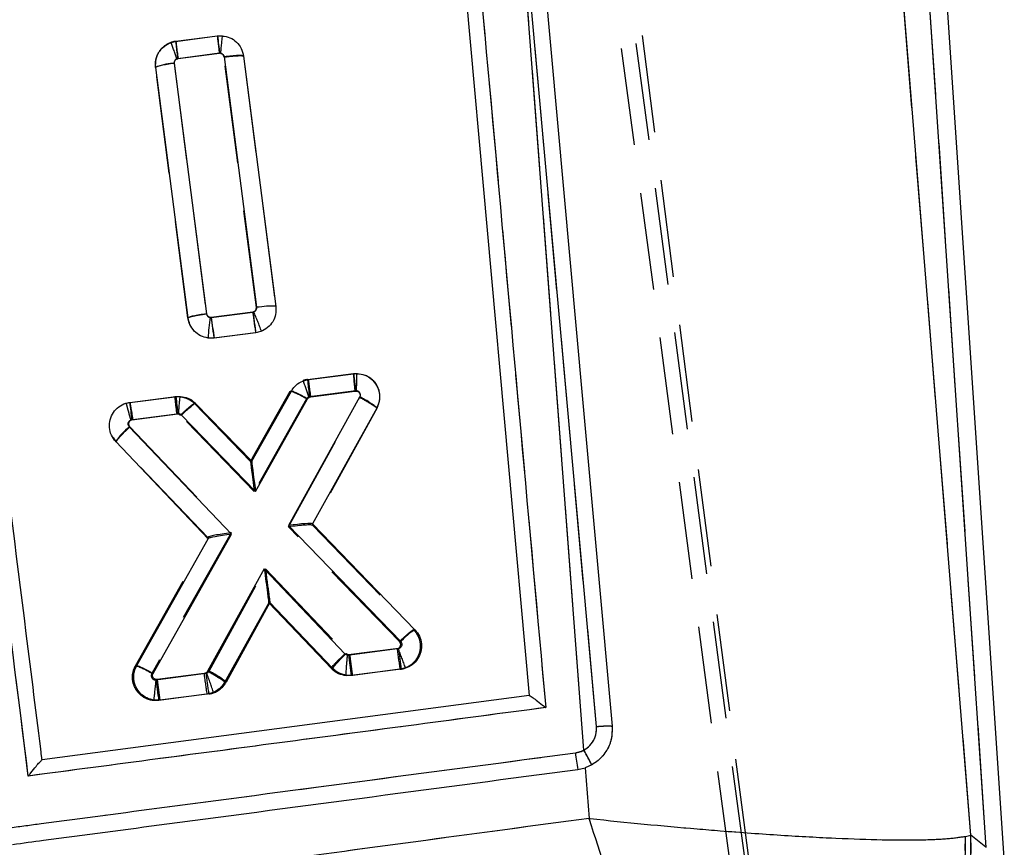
# Model space of a CAD drawing. Extents: x 62 to 368, y 48 to 256.
# Tile 26 of 41: x 89 to 102, y 201 to 212. Entities that reach past the tile are written whole.
import ezdxf

# ---------------------------------------------------------------- set-up
doc = ezdxf.new("R2010")
doc.units = 0
doc.linetypes.add('HIDDEN', pattern=[1.905, 1.27, -0.635])
doc.layers.get('0').update_dxf_attribs({"linetype": 'CONTINUOUS'})

msp = doc.modelspace()

# ---------------------------------------------------------------- linework, layer by layer
at = {"color": 7, "linetype": 'HIDDEN'}
for p, q in [((99.0355, 197.329), (93.0566, 242.2551)), ((99.229, 197.3948), (93.2986, 241.8524)), ((99.2495, 197.4891), (93.6467, 240.9327)), ((99.5943, 235.2785), (101.8614, 201.3747)), ((101.6671, 201.5346), (98.9583, 234.9523)), ((96.6166, 202.6451), (95.6339, 215.6087)), ((96.7802, 202.9523), (95.6339, 215.6087)), ((91.228, 211.8839), (91.289, 211.8983)), ((91.289, 211.8983), (91.8327, 211.9685)), ((91.86, 211.7422), (91.3162, 211.672)), ((92.342, 208.4249), (91.921, 211.6946)), ((92.1737, 211.7055), (92.1737, 211.7054)), ((92.1737, 211.7054), (92.5949, 208.4349)), ((91.4482, 208.2876), (91.0271, 211.5581)), ((91.4482, 208.2875), (91.0271, 211.5581)), ((91.2702, 211.6116), (91.6912, 208.3414)), ((92.5949, 208.4349), (92.5949, 208.4349)), ((91.4482, 208.2875), (91.4482, 208.2876)), ((91.7518, 208.2935), (92.2957, 208.3637)), ((92.2957, 208.3637), (92.3089, 208.3673)), ((92.3325, 208.0942), (91.7887, 208.0239)), ((92.3325, 208.0942), (91.7887, 208.0239)), ((93.009, 207.4825), (93.6116, 207.5603)), ((92.9534, 207.4699), (93.009, 207.4825)), ((90.693, 207.1833), (91.2764, 207.2587)), ((90.693, 207.1833), (91.2764, 207.2587)), ((92.2663, 206.4136), (92.7839, 207.3309)), ((92.2923, 206.4596), (92.7839, 207.3309)), ((92.7612, 205.5592), (93.6935, 207.2536)), ((93.0265, 207.254), (92.9967, 207.2297)), ((93.6387, 207.334), (93.0362, 207.2561)), ((90.6456, 207.1733), (90.693, 207.1833)), ((91.534, 207.1687), (92.2663, 206.4136)), ((91.534, 207.1687), (92.2663, 206.4136)), ((92.9967, 207.2297), (92.3148, 206.0211)), ((91.3035, 207.0323), (90.73, 206.9583)), ((92.3148, 206.0211), (91.3502, 207.0157)), ((93.9174, 207.1115), (93.0741, 205.5788)), ((90.6894, 206.865), (92.0115, 205.4816)), ((90.73, 206.9583), (90.7066, 206.9533)), ((90.5133, 206.671), (90.4778, 206.7239)), ((90.5133, 206.671), (90.5131, 206.6711)), ((91.7077, 205.4212), (90.5133, 206.671)), ((92.2819, 206.4156), (92.2819, 206.4156)), ((93.0731, 205.5798), (94.3955, 204.2132)), ((92.0115, 205.4816), (90.9776, 203.6439)), ((94.2105, 204.0614), (92.7612, 205.5592)), ((90.7646, 203.7449), (91.7084, 205.4224)), ((91.7243, 203.6744), (92.46, 205.0118)), ((92.46, 205.0118), (93.5164, 203.9064)), ((92.5197, 204.5711), (91.9482, 203.5324)), ((92.5197, 204.5711), (91.9482, 203.5324)), ((92.5043, 204.5691), (92.5043, 204.5691)), ((93.3412, 203.7114), (92.5196, 204.5711)), ((94.3955, 204.2132), (94.3956, 204.2131)), ((93.5636, 203.8895), (94.1794, 203.9691)), ((94.1794, 203.9691), (94.1917, 203.9722)), ((91.6839, 203.6468), (91.6949, 203.6494)), ((94.2163, 203.6995), (93.5996, 203.6199)), ((94.2163, 203.6995), (93.5996, 203.6199)), ((94.2876, 203.7178), (94.2163, 203.6995)), ((91.0315, 203.5625), (91.6839, 203.6468)), ((91.7839, 203.3924), (91.7209, 203.3772)), ((91.7209, 203.3772), (91.0684, 203.293)), ((96.6338, 202.415), (96.6833, 201.7524)), ((101.5938, 201.5183), (101.6671, 201.5346)), ((101.861, 201.3751), (101.6671, 201.5346))]:
    msp.add_line(p, q, dxfattribs=at)
at = {"color": 7, "linetype": 'CONTINUOUS'}
for p, q in [((99.5943, 235.2785), (101.8614, 201.3747)), ((102.1023, 201.2314), (99.8245, 235.2939)), ((101.6671, 201.5346), (98.9583, 234.9523)), ((93.3257, 231.8431), (95.9022, 203.3592)), ((96.6166, 202.6451), (95.6339, 215.6087)), ((96.7802, 202.9523), (95.6339, 215.6087)), ((91.2919, 211.8988), (91.8357, 211.9688)), ((91.8357, 211.9688), (91.8984, 211.9704)), ((91.3198, 211.6725), (91.8626, 211.7424)), ((91.9224, 211.6961), (92.3449, 208.4256)), ((92.1753, 211.7062), (92.5978, 208.4358)), ((91.4512, 208.2874), (91.0288, 211.5578)), ((91.6943, 208.3409), (91.2719, 211.6111)), ((91.7545, 208.2939), (91.7415, 208.2939)), ((92.2972, 208.3638), (91.7545, 208.2939)), ((91.7915, 208.0244), (91.7129, 208.0246)), ((92.3353, 208.0944), (91.7915, 208.0244)), ((93.025, 207.4842), (93.6084, 207.5593)), ((93.6084, 207.5593), (93.6568, 207.5617)), ((90.6897, 207.1835), (91.2923, 207.2611)), ((91.2923, 207.2611), (91.3492, 207.263)), ((92.2819, 206.4156), (92.7987, 207.3318)), ((93.6887, 207.252), (92.7606, 205.5782)), ((93.0534, 207.258), (93.6256, 207.3317)), ((93.6256, 207.3317), (93.6481, 207.3328)), ((91.5485, 207.1716), (92.2819, 206.4156)), ((92.3304, 206.0231), (93.011, 207.2296)), ((90.7167, 206.9571), (91.3193, 207.0347)), ((91.3644, 207.0189), (92.3304, 206.0231)), ((93.9123, 207.1093), (93.074, 205.5974)), ((92.0158, 205.463), (90.6841, 206.8655)), ((91.7123, 205.4032), (90.5077, 206.6718)), ((92.7606, 205.5782), (94.227, 204.0629)), ((93.073, 205.5984), (93.074, 205.5974)), ((93.074, 205.5974), (94.4116, 204.2152)), ((90.9939, 203.6465), (92.0158, 205.463)), ((90.7806, 203.7469), (91.7123, 205.4032)), ((92.446, 205.01), (91.7048, 203.6731)), ((93.4968, 203.9032), (92.446, 205.01)), ((92.5043, 204.5691), (91.9277, 203.5291)), ((93.3206, 203.7093), (92.5043, 204.5691)), ((94.1955, 203.9706), (93.5432, 203.8865)), ((94.2324, 203.701), (93.5799, 203.617)), ((91.0475, 203.5652), (91.0356, 203.565)), ((91.6625, 203.6443), (91.0475, 203.5652)), ((93.5799, 203.617), (93.5151, 203.6156)), ((95.9022, 203.3592), (89.5463, 202.5159)), ((91.0844, 203.2956), (91.0107, 203.2952)), ((91.701, 203.375), (91.0844, 203.2956)), ((89.5463, 202.5159), (89.5453, 202.5157)), ((96.5351, 202.3918), (96.6338, 202.415)), ((96.718, 202.4523), (96.6338, 202.415)), ((96.6338, 202.415), (96.6833, 201.7524)), ((101.5938, 201.5183), (101.6671, 201.5346)), ((101.861, 201.3751), (101.6671, 201.5346))]:
    msp.add_line(p, q, dxfattribs=at)
at = {"color": 7, "linetype": 'CONTINUOUS', "flags": 128}
msp.add_lwpolyline([(95.8419, 215.612), (95.8755, 215.2405), (96.0212, 213.6284), (96.6038, 207.1797), (96.9849, 202.9559)], dxfattribs=at)
at = {"color": 7, "linetype": 'HIDDEN', "flags": 128}
for points in [[(92.1655, 211.7379), (92.1737, 211.7055), (92.1737, 211.7055), (92.1737, 211.7055)], [(91.4754, 208.2016), (91.4657, 208.2181), (91.4482, 208.2875), (91.4482, 208.2875), (91.4482, 208.2875)]]:
    msp.add_lwpolyline(points, dxfattribs=at)
at = {"color": 7, "linetype": 'HIDDEN'}
for centre, radius, start, end in [((91.3282, 211.5956), 0.3052, 97.37275, 109.16815), ((86.0502, 209.8978), 5.5456, 18.62954, 20.98541), ((97.8472, 212.5712), 6.5926, 185.85843, 187.83972), ((98.7652, 212.6883), 6.9698, 185.92738, 187.80143), ((91.3233, 211.6172), 0.0552, 97.37275, 109.08827), ((91.3011, 210.8925), 0.7198, 92.4633, 112.37507), ((100.0334, 209.2905), 8.3414, 186.86481, 188.73361), ((100.5315, 209.3508), 8.2948, 186.83407, 188.71336), ((87.9136, 206.4918), 4.7787, 19.84748, 23.1076), ((100.1574, 208.23), 6.58, 185.8419, 187.82699), ((93.6561, 207.2571), 0.2991, 330.87563, 68.79165), ((93.0481, 207.1799), 0.3051, 97.3695, 108.08119), ((86.7488, 205.2518), 6.5892, 17.68953, 19.67187), ((99.5645, 208.1546), 6.5899, 185.85405, 187.83622), ((97.8209, 207.9283), 6.5787, 185.84191, 187.82746), ((92.5114, 206.4838), 0.8899, 56.94805, 72.16808), ((93.0432, 207.2015), 0.0551, 97.3695, 107.73141), ((93.2579, 206.3198), 1.0304, 50.20756, 64.99548), ((102.4203, 204.9575), 8.2999, 186.83954, 188.71764), ((89.2982, 201.984), 5.2821, 19.16197, 22.11182), ((90.4937, 202.8985), 0.8886, 57.00911, 72.25263), ((91.6762, 203.7011), 0.0549, 289.90328, 331.00754), ((86.0109, 201.539), 6.0632, 17.79925, 20.36985), ((91.2885, 202.7402), 1.0309, 50.21401, 64.99533), ((94.1778, 203.9985), 0.3014, 277.33653, 291.36375), ((99.3131, 204.5595), 8.3414, 186.86481, 188.73361), ((99.9865, 204.6486), 8.3628, 186.88024, 188.74426), ((91.6811, 203.6795), 0.3049, 289.68978, 331.15219), ((91.682, 203.6779), 0.3031, 277.37373, 289.64285), ((94.1229, 201.2098), 2.8772, 25.5835, 29.92428), ((97.4237, 201.4165), 4.1714, 280.35048, 1.39923), ((97.5276, 201.3912), 4.1419, 279.18723, 1.98483)]:
    msp.add_arc(centre, radius, start, end, dxfattribs=at)
at = {"color": 7, "linetype": 'CONTINUOUS'}
for centre, radius, start, end in [((98.3255, 212.6258), 6.523, 185.78049, 187.78296), ((91.8697, 211.687), 0.0559, 85.99012, 97.31124), ((93.9524, 207.9229), 2.2419, 170.47231, 177.39883), ((100.082, 209.3019), 8.3884, 186.90139, 188.75971), ((97.7821, 207.9189), 6.523, 185.78793, 187.79037), ((97.2066, 207.847), 6.5506, 185.81375, 187.80776), ((91.3264, 206.9795), 0.0556, 86.9391, 97.31787), ((91.3257, 206.9812), 0.054, 44.31489, 86.16607), ((91.2441, 206.1785), 0.8863, 129.18083, 146.1803), ((91.8191, 205.344), 0.1221, 150.33777, 151.01152), ((94.8169, 203.5359), 0.7911, 120.82692, 138.22211), ((102.452, 204.9613), 8.3157, 186.84249, 188.71703), ((93.537, 203.9415), 0.0555, 223.68691, 264.74266), ((93.5363, 203.94), 0.0539, 265.30422, 277.30858), ((101.7497, 204.8665), 8.2649, 186.80964, 188.69574), ((99.2944, 204.5546), 8.306, 186.84159, 188.71832), ((94.1229, 201.2098), 2.8772, 25.5835, 29.92428), ((107.0466, 203.973), 10.6297, 187.37615, 188.55425), ((97.4237, 201.4165), 4.1714, 280.35048, 1.39923), ((97.5276, 201.3912), 4.1419, 279.18723, 1.98483)]:
    msp.add_arc(centre, radius, start, end, dxfattribs=at)
for centre, major_axis, ratio, start_param, end_param in [((93.6305, 207.3101), (-0.0221, 0.2492), 0.0119261, 0, 1.4829755), ((92.3353, 206.0015), (-0.0534, 0.4141), 0.0050159, 0.0067102, 1.5179736), ((92.7655, 205.5566), (0.308, 0.0407), 0.0709759, 0.0525348, 1.5773099), ((92.0207, 205.4414), (0.308, 0.0382), 0.0710097, 1.5778754, 3.0892154), ((92.4509, 204.9884), (-0.0534, 0.4193), 0.0050435, 1.5186251, 3.1347165)]:
    msp.add_ellipse(centre, major_axis=major_axis, ratio=ratio, start_param=start_param, end_param=end_param, dxfattribs=at)
at = {"color": 7, "linetype": 'HIDDEN'}
for centre, major_axis, ratio, start_param, end_param in [((90.7349, 206.9367), (-0.0419, 0.2467), 0.0048534, 0, 1.4823041), ((92.3197, 205.9995), (-0.0534, 0.4141), 0.0050216, 0.0067177, 1.5179742), ((92.7661, 205.5376), (0.3076, 0.0411), 0.0710733, 0.0524241, 1.577204), ((92.0164, 205.46), (0.3083, 0.0388), 0.0709339, 1.5777531, 3.0890889), ((92.4649, 204.9902), (-0.0548, 0.4191), 0.0048715, 1.5186089, 3.134951)]:
    msp.add_ellipse(centre, major_axis=major_axis, ratio=ratio, start_param=start_param, end_param=end_param, dxfattribs=at)
at = {"color": 7, "linetype": 'CONTINUOUS'}
for points, knots in [([(93.4894, 232.2062), (93.9304, 227.3439), (94.8075, 217.6753), (95.6831, 208.0062), (96.1183, 203.1996)], [0, 0, 0, 0, 0.502896, 1, 1, 1, 1]), ([(89.3661, 202.3055), (88.8366, 206.5301), (87.7794, 214.9665), (86.723, 223.4043), (86.1955, 227.6167)], [0, 0, 0, 0, 0.50076016, 1, 1, 1, 1]), ([(89.5463, 202.5159), (89.5443, 202.5314), (89.4755, 203.082), (89.139, 205.7726), (88.0995, 214.084), (87.1269, 221.8612), (86.4219, 227.498)], [0, 0, 0, 0, 0.00186925, 0.06612313, 0.3231391, 1, 1, 1, 1]), ([(91.0288, 211.5578), (91.0278, 211.5922), (91.0259, 211.661), (91.0666, 211.7584), (91.1348, 211.8365), (91.2149, 211.8834), (91.2702, 211.8944), (91.2919, 211.8988)], [0, 0, 0, 0, 0.21552, 0.4310752, 0.646221, 0.8611839, 1, 1, 1, 1]), ([(91.2919, 211.8988), (91.2922, 211.8954), (91.2926, 211.8888), (91.2988, 211.8374), (91.3081, 211.7633), (91.3159, 211.7028), (91.3198, 211.6725)], [0, 0, 0, 0, 0.24999771, 0.49999976, 0.75000321, 1, 1, 1, 1]), ([(91.8984, 211.9704), (91.8974, 211.9677), (91.8955, 211.9623), (91.8901, 211.9194), (91.8836, 211.8564), (91.8784, 211.8), (91.8752, 211.7616), (91.8742, 211.7503), (91.8736, 211.7427)], [0, 0, 0, 0, 0.2269219, 0.4538391, 0.6807724, 0.9076803, 0.9383193, 1, 1, 1, 1]), ([(91.8984, 211.9704), (91.9323, 211.9642), (92.0001, 211.952), (92.0861, 211.8922), (92.1515, 211.809), (92.1673, 211.7408), (92.1753, 211.7062)], [0, 0, 0, 0, 0.2478698, 0.495724, 0.7438319, 1, 1, 1, 1]), ([(91.8736, 211.7427), (91.8775, 211.7421), (91.8874, 211.7406), (91.902, 211.733), (91.9136, 211.7208), (91.9202, 211.708), (91.9217, 211.6998), (91.9224, 211.6961)], [0, 0, 0, 0, 0.1627915, 0.4112045, 0.6596743, 0.8456747, 1, 1, 1, 1]), ([(91.2719, 211.6111), (91.2717, 211.6143), (91.271, 211.623), (91.2743, 211.6379), (91.2836, 211.6537), (91.2981, 211.666), (91.3111, 211.6711), (91.3185, 211.6723), (91.3198, 211.6725)], [0, 0, 0, 0, 0.1095341, 0.3068115, 0.5221838, 0.7375045, 0.9552212, 1, 1, 1, 1]), ([(92.1753, 211.7062), (92.1712, 211.7086), (92.1629, 211.7135), (92.104, 211.7133), (92.0206, 211.7078), (91.9552, 211.7), (91.9224, 211.6961)], [0, 0, 0, 0, 0.2499982, 0.4999995, 0.7500018, 1, 1, 1, 1]), ([(91.2719, 211.6111), (91.2397, 211.6066), (91.1752, 211.5977), (91.0946, 211.5822), (91.0388, 211.5677), (91.0321, 211.5611), (91.0288, 211.5578)], [0, 0, 0, 0, 0.250001, 0.499998, 0.7499991, 1, 1, 1, 1]), ([(92.3449, 208.4256), (92.3452, 208.4219), (92.3458, 208.4121), (92.3417, 208.3962), (92.3333, 208.3834), (92.3221, 208.3731), (92.3108, 208.3666), (92.3009, 208.3646), (92.2972, 208.3638)], [0, 0, 0, 0, 0.12835898, 0.34284143, 0.55720739, 0.65052713, 0.86990296, 1, 1, 1, 1]), ([(92.5978, 208.4358), (92.5988, 208.4014), (92.6009, 208.3325), (92.5602, 208.2351), (92.4921, 208.1568), (92.412, 208.1099), (92.3568, 208.0988), (92.3353, 208.0944)], [0, 0, 0, 0, 0.2156616, 0.4313455, 0.6467352, 0.8620206, 1, 1, 1, 1]), ([(92.5978, 208.436), (92.5947, 208.4381), (92.5886, 208.4423), (92.5441, 208.4433), (92.4657, 208.4395), (92.3903, 208.4308), (92.3449, 208.4256)], [0, 0, 0, 0, 0.2142396, 0.428482, 0.6555491, 1, 1, 1, 1]), ([(91.6943, 208.3409), (91.662, 208.3364), (91.5975, 208.3274), (91.517, 208.3118), (91.4612, 208.2973), (91.4545, 208.2907), (91.4512, 208.2874)], [0, 0, 0, 0, 0.2500003, 0.500002, 0.7499995, 1, 1, 1, 1]), ([(91.7129, 208.0246), (91.6792, 208.0325), (91.6119, 208.0485), (91.5289, 208.1129), (91.4712, 208.1951), (91.4576, 208.2581), (91.4512, 208.2874)], [0, 0, 0, 0, 0.2581741, 0.5163362, 0.7746932, 1, 1, 1, 1]), ([(91.7415, 208.2939), (91.7354, 208.2954), (91.7231, 208.2983), (91.708, 208.31), (91.6977, 208.3247), (91.6953, 208.3358), (91.6943, 208.3409)], [0, 0, 0, 0, 0.2620273, 0.5241623, 0.7840094, 1, 1, 1, 1]), ([(92.2972, 208.3638), (92.2983, 208.3558), (92.3018, 208.3303), (92.309, 208.277), (92.3184, 208.208), (92.3273, 208.1452), (92.3335, 208.1026), (92.3347, 208.0971), (92.3353, 208.0944)], [0, 0, 0, 0, 0.0588093, 0.1871349, 0.3903506, 0.5935666, 0.7967848, 1, 1, 1, 1]), ([(93.6481, 207.3328), (93.6482, 207.3351), (93.6489, 207.3464), (93.6506, 207.3852), (93.6522, 207.4467), (93.6537, 207.5102), (93.6552, 207.5533), (93.6562, 207.5589), (93.6568, 207.5617)], [0, 0, 0, 0, 0.0187007, 0.0921634, 0.3193091, 0.5462652, 0.7731309, 1, 1, 1, 1]), ([(93.6568, 207.5617), (93.6911, 207.5568), (93.7599, 207.5471), (93.8494, 207.4904), (93.9159, 207.4097), (93.951, 207.3113), (93.9535, 207.2053), (93.9261, 207.1414), (93.9123, 207.1093)], [0, 0, 0, 0, 0.1664829, 0.3329669, 0.4995592, 0.6660585, 0.83224, 1, 1, 1, 1]), ([(92.7987, 207.3318), (92.8125, 207.3522), (92.8455, 207.4013), (92.9232, 207.4597), (92.991, 207.476), (93.025, 207.4842)], [0, 0, 0, 0, 0.2623158, 0.6296601, 1, 1, 1, 1]), ([(93.0534, 207.258), (93.0523, 207.2658), (93.0471, 207.3042), (93.0387, 207.3678), (93.0305, 207.4331), (93.0254, 207.4759), (93.0251, 207.4814), (93.025, 207.4842)], [0, 0, 0, 0, 0.0640874, 0.3172686, 0.5448542, 0.7724262, 1, 1, 1, 1]), ([(91.3293, 207.0351), (91.3299, 207.0441), (91.3324, 207.083), (91.3369, 207.1471), (91.3422, 207.212), (91.3467, 207.2549), (91.3484, 207.2603), (91.3493, 207.263)], [0, 0, 0, 0, 0.0736194, 0.3188038, 0.545866, 0.7729332, 1, 1, 1, 1]), ([(91.3492, 207.263), (91.3831, 207.2576), (91.4508, 207.2467), (91.5151, 207.2045), (91.5439, 207.1761), (91.5485, 207.1716)], [0, 0, 0, 0, 0.4563268, 0.912611, 1, 1, 1, 1]), ([(93.011, 207.2296), (92.9836, 207.2447), (92.929, 207.275), (92.8599, 207.3098), (92.8107, 207.3318), (92.8027, 207.3318), (92.7987, 207.3318)], [0, 0, 0, 0, 0.2499975, 0.4999981, 0.7500003, 1, 1, 1, 1]), ([(93.011, 207.2296), (93.0138, 207.2337), (93.0194, 207.2419), (93.029, 207.249), (93.0401, 207.255), (93.0476, 207.2567), (93.0534, 207.258)], [0, 0, 0, 0, 0.2856323, 0.5603455, 0.6670512, 1, 1, 1, 1]), ([(93.6481, 207.3328), (93.6508, 207.3322), (93.6597, 207.3304), (93.6735, 207.3232), (93.6867, 207.3096), (93.6949, 207.2919), (93.6962, 207.2725), (93.6923, 207.259), (93.6891, 207.2528), (93.6887, 207.252)], [0, 0, 0, 0, 0.0779053, 0.2564269, 0.4326395, 0.6089292, 0.8015253, 0.9749275, 1, 1, 1, 1]), ([(93.6887, 207.252), (93.7035, 207.2438), (93.7333, 207.2273), (93.7764, 207.2025), (93.816, 207.1789), (93.8505, 207.1574), (93.8786, 207.139), (93.8989, 207.1244), (93.9113, 207.1139), (93.912, 207.1109), (93.9124, 207.1095)], [0, 0, 0, 0, 0.124998, 0.2499976, 0.3750045, 0.5000038, 0.6249979, 0.7499991, 0.8749988, 1, 1, 1, 1]), ([(90.5077, 206.6718), (90.4865, 206.6991), (90.4441, 206.7536), (90.4197, 206.8561), (90.4282, 206.96), (90.4715, 207.0555), (90.5439, 207.1306), (90.6216, 207.171), (90.6724, 207.1803), (90.6897, 207.1835)], [0, 0, 0, 0, 0.1540026, 0.3080125, 0.4607933, 0.6166607, 0.7688467, 0.9214505, 1, 1, 1, 1]), ([(91.3644, 207.0189), (91.3873, 207.0407), (91.4332, 207.0842), (91.4925, 207.1357), (91.5359, 207.1693), (91.5443, 207.1708), (91.5485, 207.1716)], [0, 0, 0, 0, 0.24999443, 0.49999783, 0.74999869, 1, 1, 1, 1]), ([(90.6841, 206.8655), (90.682, 206.868), (90.676, 206.8752), (90.6698, 206.8897), (90.6686, 206.9083), (90.6732, 206.9263), (90.6838, 206.9416), (90.6987, 206.9529), (90.7107, 206.9557), (90.7167, 206.9571)], [0, 0, 0, 0, 0.0819408, 0.2362907, 0.3861193, 0.5443433, 0.6937653, 0.8468617, 1, 1, 1, 1]), ([(94.4116, 204.2152), (94.433, 204.1881), (94.4759, 204.134), (94.5014, 204.0317), (94.4939, 203.9275), (94.4515, 203.8314), (94.3798, 203.7554), (94.3018, 203.7138), (94.2503, 203.7043), (94.2324, 203.701)], [0, 0, 0, 0, 0.15332054, 0.30661733, 0.45908113, 0.61473846, 0.76670547, 0.91876107, 1, 1, 1, 1]), ([(94.227, 204.0629), (94.2293, 204.0602), (94.2358, 204.0526), (94.242, 204.0375), (94.2429, 204.0186), (94.2381, 204.0007), (94.2275, 203.9857), (94.2131, 203.9746), (94.2014, 203.9719), (94.1955, 203.9706)], [0, 0, 0, 0, 0.0899365, 0.2483647, 0.3990182, 0.557211, 0.703545, 0.8517434, 1, 1, 1, 1]), ([(93.3206, 203.7093), (93.3204, 203.7109), (93.3201, 203.7142), (93.3289, 203.7277), (93.3442, 203.747), (93.3662, 203.7719), (93.3935, 203.8012), (93.4253, 203.8338), (93.4602, 203.8683), (93.4846, 203.8916), (93.4968, 203.9032)], [0, 0, 0, 0, 0.12500153, 0.25000267, 0.37500329, 0.50000046, 0.62500127, 0.75000461, 0.87500127, 1, 1, 1, 1]), ([(93.5151, 203.6156), (93.5147, 203.6167), (93.5138, 203.6189), (93.5138, 203.6354), (93.5147, 203.661), (93.5166, 203.6955), (93.5194, 203.7371), (93.5229, 203.7841), (93.5271, 203.8347), (93.5303, 203.8691), (93.5319, 203.8863)], [0, 0, 0, 0, 0.1250072, 0.2500141, 0.3750213, 0.5000219, 0.6250144, 0.7500066, 0.875013, 1, 1, 1, 1]), ([(91.0107, 203.2952), (90.9769, 203.3028), (90.9092, 203.318), (90.8246, 203.3816), (90.7649, 203.4674), (90.7378, 203.5684), (90.7435, 203.6663), (90.7693, 203.7223), (90.7806, 203.7469)], [0, 0, 0, 0, 0.172802, 0.3456029, 0.5185219, 0.6914417, 0.8641765, 1, 1, 1, 1]), ([(90.7806, 203.7469), (90.7839, 203.7472), (90.7906, 203.7477), (90.8306, 203.731), (90.8889, 203.7027), (90.9475, 203.672), (90.9836, 203.6521), (90.9939, 203.6465)], [0, 0, 0, 0, 0.2231735, 0.4463517, 0.6695242, 0.9062157, 1, 1, 1, 1]), ([(91.7048, 203.6731), (91.7043, 203.6722), (91.7004, 203.6657), (91.6916, 203.6564), (91.6773, 203.6478), (91.6675, 203.6455), (91.6625, 203.6443)], [0, 0, 0, 0, 0.0600523, 0.4323707, 0.7076504, 1, 1, 1, 1]), ([(91.9277, 203.5291), (91.9274, 203.5306), (91.9268, 203.5337), (91.9145, 203.5444), (91.8943, 203.5591), (91.8663, 203.5778), (91.8318, 203.5994), (91.7923, 203.6232), (91.7494, 203.6482), (91.7197, 203.6648), (91.7048, 203.6731)], [0, 0, 0, 0, 0.1250004, 0.2500012, 0.3749998, 0.5000029, 0.6249987, 0.749996, 0.8750001, 1, 1, 1, 1]), ([(93.5151, 203.6156), (93.4812, 203.622), (93.4135, 203.6347), (93.3514, 203.678), (93.3241, 203.7058), (93.3206, 203.7093)], [0, 0, 0, 0, 0.4661222, 0.932216, 1, 1, 1, 1]), ([(91.0356, 203.565), (91.0341, 203.5652), (91.0264, 203.5665), (91.0133, 203.5719), (90.9991, 203.5841), (90.9896, 203.6001), (90.986, 203.6186), (90.9882, 203.6347), (90.9924, 203.6434), (90.9939, 203.6465)], [0, 0, 0, 0, 0.0422955, 0.2198471, 0.3846094, 0.5579376, 0.7313361, 0.9033093, 1, 1, 1, 1]), ([(91.0106, 203.2952), (91.0101, 203.298), (91.0091, 203.3037), (91.0121, 203.3468), (91.018, 203.41), (91.0257, 203.4814), (91.0319, 203.5347), (91.035, 203.5598), (91.0356, 203.565)], [0, 0, 0, 0, 0.2038364, 0.4076679, 0.6115112, 0.8153383, 0.9618385, 1, 1, 1, 1]), ([(91.7011, 203.375), (91.7005, 203.3777), (91.6993, 203.3832), (91.693, 203.4258), (91.6841, 203.4886), (91.6743, 203.5586), (91.667, 203.612), (91.6634, 203.6375), (91.6625, 203.6443)], [0, 0, 0, 0, 0.2032199, 0.4064445, 0.6096606, 0.8128923, 0.9497891, 1, 1, 1, 1]), ([(91.9277, 203.5291), (91.914, 203.5085), (91.8812, 203.4591), (91.8035, 203.4), (91.7354, 203.3834), (91.701, 203.375)], [0, 0, 0, 0, 0.2623582, 0.6282891, 1, 1, 1, 1]), ([(95.9027, 203.3593), (95.9058, 203.358), (95.9119, 203.3556), (95.9435, 203.3339), (95.9973, 203.2942), (96.0601, 203.2457), (96.1034, 203.2114), (96.1175, 203.2002), (96.1183, 203.1996)], [0, 0, 0, 0, 0.1572196, 0.3135129, 0.5425191, 0.8512135, 0.9921424, 1, 1, 1, 1]), ([(96.1183, 203.1996), (94.9951, 203.0508), (92.7443, 202.7528), (90.4936, 202.4548), (89.3661, 202.3055)], [0, 0, 0, 0, 0.4990478, 1, 1, 1, 1]), ([(96.6166, 202.6451), (96.6293, 202.6529), (96.6726, 202.6792), (96.7324, 202.7441), (96.7791, 202.8439), (96.7798, 202.9162), (96.7802, 202.9523)], [0, 0, 0, 0, 0.121281, 0.4134835, 0.7070974, 1, 1, 1, 1]), ([(96.9849, 202.9559), (96.9846, 202.8986), (96.9839, 202.7825), (96.9106, 202.62), (96.8131, 202.5108), (96.7406, 202.4662), (96.718, 202.4523)], [0, 0, 0, 0, 0.284196, 0.5759948, 0.8678207, 1, 1, 1, 1]), ([(96.7802, 202.9523), (96.8069, 202.9545), (96.8603, 202.9589), (96.9282, 202.9613), (96.9723, 202.9603), (96.9811, 202.9574), (96.9849, 202.9561)], [0, 0, 0, 0, 0.2645271, 0.5290532, 0.7935827, 1, 1, 1, 1]), ([(96.5049, 202.6083), (96.5387, 202.6157), (96.5775, 202.6242), (96.6121, 202.6428), (96.6166, 202.6451)], [0, 0, 0, 0, 0.8727085, 1, 1, 1, 1]), ([(89.1317, 201.632), (89.2658, 201.6498), (89.9366, 201.7386), (92.3944, 202.064), (94.7179, 202.3717), (96.5049, 202.6083)], [0, 0, 0, 0, 0.0545866, 0.2729328, 1, 1, 1, 1]), ([(89.3661, 202.3055), (89.3667, 202.3063), (89.3772, 202.3199), (89.4118, 202.364), (89.4628, 202.4273), (89.5082, 202.4803), (89.5356, 202.5096), (89.5421, 202.5137), (89.5453, 202.5157)], [0, 0, 0, 0, 0.0077842, 0.1402881, 0.4591501, 0.6909595, 0.844978, 1, 1, 1, 1]), ([(89.1621, 201.4137), (89.2963, 201.4315), (89.9671, 201.5205), (92.4247, 201.8465), (94.7482, 202.1548), (96.5351, 202.3918)], [0, 0, 0, 0, 0.0545862, 0.272931, 1, 1, 1, 1]), ([(96.6833, 201.7524), (95.2641, 201.5615), (92.4384, 201.1816), (89.6132, 200.7983), (88.2069, 200.6075)], [0, 0, 0, 0, 0.502233, 1, 1, 1, 1]), ([(96.6833, 201.7524), (96.6882, 201.7519), (97.1634, 201.7008), (97.748, 201.6448), (98.5716, 201.5767), (99.199, 201.5314), (99.9126, 201.4921), (100.5253, 201.4719), (101.0089, 201.4705), (101.376, 201.4852), (101.5212, 201.5073), (101.5938, 201.5183)], [0, 0, 0, 0, 0.002184, 0.2127377, 0.2603332, 0.3906352, 0.5209277, 0.6464052, 0.7718726, 0.8859389, 1, 1, 1, 1]), ([(98.1732, 197.313), (98.1532, 197.3666), (98.1132, 197.4739), (98.0063, 197.7791), (97.8625, 198.1984), (97.6779, 198.7448), (97.4607, 199.3944), (97.2682, 199.9743), (97.0143, 200.7428), (96.8328, 201.2948), (96.6848, 201.7477), (96.6833, 201.7524)], [0, 0, 0, 0, 0.1140598, 0.2281246, 0.353592, 0.4790693, 0.609357, 0.7396537, 0.7872606, 0.9978152, 1, 1, 1, 1])]:
    msp.add_open_spline(points, degree=3, knots=knots, dxfattribs=at)
at = {"color": 7, "linetype": 'HIDDEN'}
for points, knots in [([(93.4894, 232.2062), (93.9304, 227.3439), (94.8075, 217.6753), (95.6831, 208.0062), (96.1183, 203.1996)], [0, 0, 0, 0, 0.502896, 1, 1, 1, 1]), ([(89.3661, 202.3055), (88.8366, 206.5301), (87.7794, 214.9665), (86.723, 223.4043), (86.1955, 227.6167)], [0, 0, 0, 0, 0.50076016, 1, 1, 1, 1]), ([(91.0271, 211.5581), (91.0271, 211.5581), (91.0229, 211.592), (91.0255, 211.6621), (91.0647, 211.7606), (91.135, 211.8378), (91.1953, 211.8753), (91.2279, 211.8839), (91.228, 211.8839)], [0, 0, 0, 0, 0.0001458, 0.2482756, 0.5009915, 0.7540659, 0.9998575, 1, 1, 1, 1]), ([(91.8327, 211.9685), (91.8328, 211.9685), (91.8614, 211.9721), (91.8903, 211.9686), (91.9192, 211.965)], [0, 0, 0, 0, 0.000694, 1, 1, 1, 1]), ([(91.921, 211.6946), (91.9201, 211.6988), (91.9179, 211.7092), (91.9091, 211.7237), (91.8951, 211.7356), (91.878, 211.7427), (91.866, 211.7424), (91.86, 211.7422)], [0, 0, 0, 0, 0.15268932, 0.37014503, 0.58242457, 0.79116053, 1, 1, 1, 1]), ([(91.3052, 211.6694), (91.2999, 211.6669), (91.2889, 211.6618), (91.2769, 211.6477), (91.2696, 211.6303), (91.27, 211.6179), (91.2702, 211.6116)], [0, 0, 0, 0, 0.2404188, 0.4907885, 0.7456536, 1, 1, 1, 1]), ([(91.921, 211.6946), (91.9537, 211.6985), (92.0191, 211.7064), (92.1025, 211.7122), (92.1613, 211.7125), (92.1696, 211.7078), (92.1737, 211.7055)], [0, 0, 0, 0, 0.24999782, 0.49999907, 0.74999797, 1, 1, 1, 1]), ([(92.3089, 208.3673), (92.3143, 208.3701), (92.325, 208.3758), (92.3362, 208.3904), (92.3427, 208.4073), (92.3422, 208.4191), (92.342, 208.4249)], [0, 0, 0, 0, 0.2522757, 0.5044485, 0.759416, 1, 1, 1, 1]), ([(91.4482, 208.2876), (91.4506, 208.2904), (91.4555, 208.296), (91.4974, 208.3081), (91.5609, 208.3215), (91.6301, 208.3331), (91.6754, 208.3393), (91.6912, 208.3414)], [0, 0, 0, 0, 0.2158744, 0.4317481, 0.6476221, 0.8767999, 1, 1, 1, 1]), ([(91.6912, 208.3414), (91.6921, 208.3372), (91.6942, 208.3268), (91.703, 208.3122), (91.717, 208.3002), (91.734, 208.2931), (91.7459, 208.2934), (91.7518, 208.2935)], [0, 0, 0, 0, 0.1527835, 0.3712561, 0.584907, 0.7953413, 1, 1, 1, 1]), ([(91.7887, 208.0239), (91.7887, 208.0239), (91.7604, 208.0204), (91.7318, 208.024), (91.7033, 208.0276)], [0, 0, 0, 0, 0.0007026, 1, 1, 1, 1]), ([(93.6116, 207.5603), (93.6116, 207.5603), (93.6326, 207.5629), (93.6538, 207.5604), (93.675, 207.5578)], [0, 0, 0, 0, 0.0009473, 1, 1, 1, 1]), ([(91.2764, 207.2587), (91.2764, 207.2587), (91.3018, 207.2619), (91.3622, 207.262), (91.4534, 207.234), (91.5106, 207.1936), (91.534, 207.1687), (91.534, 207.1687)], [0, 0, 0, 0, 0.0002133, 0.2723574, 0.6360308, 0.9997824, 1, 1, 1, 1]), ([(93.6935, 207.2536), (93.6949, 207.2566), (93.6989, 207.2651), (93.7013, 207.2806), (93.6977, 207.299), (93.6887, 207.3152), (93.6745, 207.3273), (93.6572, 207.3345), (93.6449, 207.3341), (93.6387, 207.334)], [0, 0, 0, 0, 0.08146255, 0.23575882, 0.38594379, 0.54416758, 0.69418412, 0.84707841, 1, 1, 1, 1]), ([(90.7066, 206.9533), (90.7059, 206.9556), (90.7025, 206.9662), (90.6914, 207.0033), (90.6751, 207.0624), (90.6588, 207.1236), (90.6479, 207.1653), (90.6464, 207.1707), (90.6456, 207.1733)], [0, 0, 0, 0, 0.019302, 0.0910976, 0.3184906, 0.5457012, 0.7728512, 1, 1, 1, 1]), ([(91.3502, 207.0157), (91.3577, 207.023), (91.3682, 207.0331), (91.3985, 207.0618), (91.4404, 207.1002), (91.4888, 207.1414), (91.5236, 207.1675), (91.5305, 207.1683), (91.534, 207.1687)], [0, 0, 0, 0, 0.0831758, 0.1151508, 0.3363611, 0.5575828, 0.778788, 1, 1, 1, 1]), ([(91.3502, 207.0157), (91.3453, 207.0197), (91.3356, 207.0278), (91.3187, 207.0329), (91.308, 207.0325), (91.3035, 207.0323)], [0, 0, 0, 0, 0.3705209, 0.7405659, 1, 1, 1, 1]), ([(90.6894, 206.865), (90.6772, 206.8534), (90.6528, 206.8301), (90.618, 206.7955), (90.5862, 206.7628), (90.5588, 206.7335), (90.5369, 206.7086), (90.5216, 206.6894), (90.5127, 206.6759), (90.513, 206.6727), (90.5131, 206.6711)], [0, 0, 0, 0, 0.1250003, 0.2499995, 0.3749932, 0.4999953, 0.624997, 0.749999, 0.8750004, 1, 1, 1, 1]), ([(90.7066, 206.9533), (90.7048, 206.9524), (90.6974, 206.949), (90.6862, 206.9394), (90.6767, 206.9233), (90.673, 206.9041), (90.6762, 206.8848), (90.6833, 206.8718), (90.6884, 206.8661), (90.6894, 206.865)], [0, 0, 0, 0, 0.0586302, 0.2323015, 0.4091913, 0.5859569, 0.7793496, 0.9596549, 1, 1, 1, 1]), ([(94.3955, 204.2132), (94.392, 204.2128), (94.3851, 204.2121), (94.3501, 204.1862), (94.3014, 204.1453), (94.2596, 204.1075), (94.2291, 204.0791), (94.2185, 204.069), (94.2105, 204.0614)], [0, 0, 0, 0, 0.2211489, 0.4422976, 0.6634459, 0.8846006, 0.9125586, 1, 1, 1, 1]), ([(94.3956, 204.2131), (94.3956, 204.2131), (94.4158, 204.191), (94.4543, 204.1386), (94.4836, 204.0433), (94.4804, 203.9405), (94.444, 203.8447), (94.3785, 203.7656), (94.3191, 203.7304), (94.2876, 203.7178), (94.2876, 203.7178)], [0, 0, 0, 0, 0.0001018, 0.1508568, 0.3225201, 0.4919373, 0.6599941, 0.8289743, 0.999899, 1, 1, 1, 1]), ([(94.1917, 203.9722), (94.1971, 203.975), (94.2078, 203.9804), (94.2193, 203.9948), (94.2258, 204.0119), (94.2263, 204.0306), (94.2212, 204.0481), (94.2139, 204.0572), (94.2105, 204.0614)], [0, 0, 0, 0, 0.1664387, 0.3328423, 0.5011281, 0.6732455, 0.8488004, 1, 1, 1, 1]), ([(93.3412, 203.7114), (93.341, 203.713), (93.3406, 203.7163), (93.3494, 203.7299), (93.3646, 203.7493), (93.3864, 203.7743), (93.4136, 203.8038), (93.4453, 203.8366), (93.48, 203.8713), (93.5043, 203.8947), (93.5164, 203.9064)], [0, 0, 0, 0, 0.1249982, 0.2499999, 0.3749954, 0.4999968, 0.6249943, 0.7499933, 0.8749969, 1, 1, 1, 1]), ([(93.5164, 203.9064), (93.5203, 203.903), (93.5278, 203.8965), (93.5389, 203.8919), (93.5507, 203.8891), (93.5581, 203.8893), (93.5636, 203.8895)], [0, 0, 0, 0, 0.2995249, 0.5705016, 0.6862903, 1, 1, 1, 1]), ([(93.5996, 203.6199), (93.599, 203.6226), (93.5978, 203.628), (93.5918, 203.6707), (93.5834, 203.7336), (93.5746, 203.8013), (93.5679, 203.8546), (93.5648, 203.8802), (93.5636, 203.8895)], [0, 0, 0, 0, 0.2032161, 0.4064336, 0.6096455, 0.8128633, 0.9313434, 1, 1, 1, 1]), ([(91.0684, 203.293), (91.0684, 203.293), (91.0346, 203.2887), (90.9643, 203.2914), (90.8707, 203.3294), (90.7915, 203.3968), (90.7394, 203.4855), (90.7198, 203.5902), (90.7332, 203.6779), (90.7548, 203.7278), (90.7646, 203.7448), (90.7646, 203.7449)], [0, 0, 0, 0, 0.0000896, 0.1522127, 0.3083898, 0.44316, 0.6109686, 0.7581957, 0.9119359, 0.9999104, 1, 1, 1, 1]), ([(93.5996, 203.6199), (93.5996, 203.6199), (93.5695, 203.6161), (93.5275, 203.6173), (93.4629, 203.6323), (93.4034, 203.6578), (93.3607, 203.6911), (93.3413, 203.7114), (93.3412, 203.7114)], [0, 0, 0, 0, 0.000212, 0.320886, 0.4356276, 0.701916, 0.9997815, 1, 1, 1, 1]), ([(90.9776, 203.6439), (90.9761, 203.6408), (90.9718, 203.632), (90.9696, 203.616), (90.9732, 203.5973), (90.9825, 203.5811), (90.9967, 203.5691), (91.0134, 203.562), (91.0255, 203.5623), (91.0315, 203.5625)], [0, 0, 0, 0, 0.0865661, 0.243182, 0.3930967, 0.5585521, 0.7019789, 0.8509746, 1, 1, 1, 1]), ([(96.1183, 203.1996), (94.9951, 203.0508), (92.7443, 202.7528), (90.4936, 202.4548), (89.3661, 202.3055)], [0, 0, 0, 0, 0.4990478, 1, 1, 1, 1]), ([(96.6166, 202.6451), (96.6293, 202.6529), (96.6726, 202.6792), (96.7324, 202.7441), (96.7791, 202.8439), (96.7798, 202.9162), (96.7802, 202.9523)], [0, 0, 0, 0, 0.121281, 0.4134835, 0.7070974, 1, 1, 1, 1]), ([(96.9849, 202.9559), (96.9846, 202.8986), (96.9839, 202.7825), (96.9106, 202.62), (96.8131, 202.5108), (96.7406, 202.4662), (96.718, 202.4523)], [0, 0, 0, 0, 0.284196, 0.5759948, 0.8678207, 1, 1, 1, 1]), ([(96.7801, 202.9526), (96.8068, 202.9547), (96.8603, 202.959), (96.9283, 202.9612), (96.9724, 202.9601), (96.9811, 202.9571), (96.9849, 202.9558)], [0, 0, 0, 0, 0.2645278, 0.5290578, 0.7935834, 1, 1, 1, 1]), ([(96.5049, 202.6083), (96.5387, 202.6157), (96.5775, 202.6242), (96.6121, 202.6428), (96.6166, 202.6451)], [0, 0, 0, 0, 0.8727085, 1, 1, 1, 1]), ([(89.1317, 201.632), (89.2658, 201.6498), (89.9366, 201.7386), (92.3944, 202.064), (94.7179, 202.3717), (96.5049, 202.6083)], [0, 0, 0, 0, 0.0545866, 0.2729328, 1, 1, 1, 1]), ([(96.6833, 201.7524), (95.2641, 201.5615), (92.4384, 201.1816), (89.6132, 200.7983), (88.2069, 200.6075)], [0, 0, 0, 0, 0.502233, 1, 1, 1, 1]), ([(98.1732, 197.313), (98.1532, 197.3666), (98.1132, 197.4739), (98.0063, 197.7791), (97.8625, 198.1984), (97.6779, 198.7448), (97.4607, 199.3944), (97.2682, 199.9743), (97.0143, 200.7428), (96.8328, 201.2948), (96.6848, 201.7477), (96.6833, 201.7524)], [0, 0, 0, 0, 0.1140598, 0.2281246, 0.353592, 0.4790693, 0.609357, 0.7396537, 0.7872606, 0.9978152, 1, 1, 1, 1]), ([(96.6833, 201.7524), (96.6882, 201.7519), (97.1634, 201.7008), (97.748, 201.6448), (98.5716, 201.5767), (99.199, 201.5314), (99.9126, 201.4921), (100.5253, 201.4719), (101.0089, 201.4705), (101.376, 201.4852), (101.5212, 201.5073), (101.5938, 201.5183)], [0, 0, 0, 0, 0.002184, 0.2127377, 0.2603332, 0.3906352, 0.5209277, 0.6464052, 0.7718726, 0.8859389, 1, 1, 1, 1])]:
    msp.add_open_spline(points, degree=3, knots=knots, dxfattribs=at)

doc.saveas('drawing.dxf')
